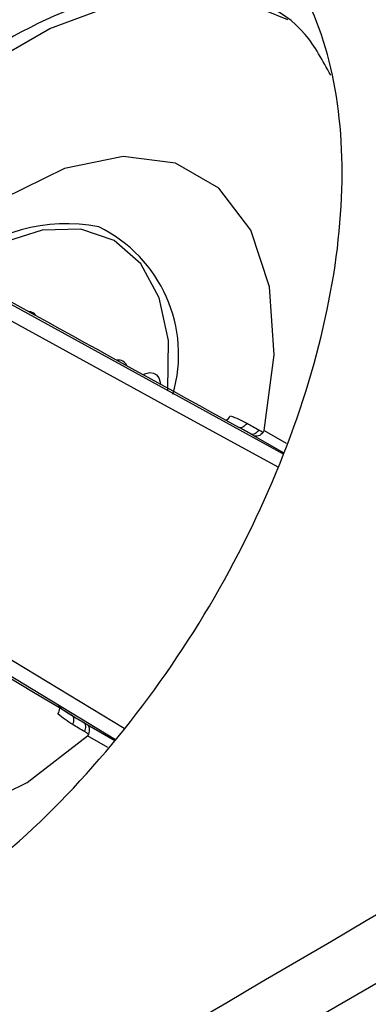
# Model space of a CAD drawing. Header units: millimetres. Extents: x 15458 to 16410, y 10212 to 11278.
# Tile 38 of 139: x 16200.38 to 16207.59, y 10406.76 to 10427.13. Entities that reach past the tile are written whole.
import ezdxf

# ---------------------------------------------------------------- set-up
doc = ezdxf.new("R2010")
doc.units = ezdxf.units.MM

msp = doc.modelspace()

# ---------------------------------------------------------------- linework, layer by layer
at = {"color": 7, "linetype": 'Continuous', "lineweight": 25}
for p, q in [((16275.234, 10446.146), (16180.674, 10391.558)), ((16199.854, 10421.433), (16205.826, 10418.153)), ((16205.434, 10418.632), (16205.893, 10418.368)), ((16205.832, 10418.172), (16205.222, 10418.524)), ((16202.364, 10412.236), (16196.571, 10415.746)), ((16201.775, 10412.553), (16202.35, 10412.221)), ((16202.207, 10412.072), (16201.787, 10412.315))]:
    msp.add_line(p, q, dxfattribs=at)
at = {"color": 7, "linetype": 'Continuous', "lineweight": 25, "flags": 128}
for points in [[(16196.688, 10423.5), (16196.84, 10423.675), (16198.175, 10425.024), (16199.578, 10426.128), (16201.004, 10426.951), (16202.408, 10427.467), (16203.743, 10427.66), (16204.967, 10427.522), (16205.916, 10427.134)], [(16205.434, 10418.632), (16205.642, 10420.198), (16205.549, 10421.605), (16205.162, 10422.777), (16204.501, 10423.646), (16203.604, 10424.164), (16202.521, 10424.302), (16201.312, 10424.052), (16200.047, 10423.429), (16198.795, 10422.466)], [(16203.445, 10419.465), (16203.456, 10420.492), (16203.266, 10421.38), (16202.887, 10422.084), (16202.336, 10422.566), (16201.644, 10422.801), (16200.845, 10422.779), (16199.981, 10422.499), (16199.096, 10421.976)], [(16205.724, 10417.873), (16203.24, 10419.235), (16200.012, 10421.004)], [(16202.932, 10419.79), (16202.991, 10419.815), (16203.076, 10419.83), (16203.151, 10419.819), (16203.214, 10419.781), (16203.26, 10419.719), (16203.287, 10419.635), (16203.293, 10419.592)], [(16205.08, 10418.782), (16205.06, 10418.757), (16205.038, 10418.736), (16205.016, 10418.718), (16204.994, 10418.704), (16204.973, 10418.695), (16204.952, 10418.691), (16204.933, 10418.691), (16204.917, 10418.697)], [(16205.327, 10418.644), (16205.307, 10418.619), (16205.285, 10418.597), (16205.263, 10418.579), (16205.241, 10418.565), (16205.219, 10418.555), (16205.199, 10418.551), (16205.18, 10418.551), (16205.164, 10418.557)], [(16195.148, 10416.149), (16194.94, 10414.584), (16195.033, 10413.176), (16195.421, 10412.005), (16196.082, 10411.136), (16196.979, 10410.618), (16198.062, 10410.48), (16199.27, 10410.729), (16200.535, 10411.353), (16201.787, 10412.315)], [(16197.021, 10415.824), (16198.673, 10414.822), (16202.543, 10412.472)], [(16201.48, 10412.547), (16201.492, 10412.577), (16201.5, 10412.607), (16201.504, 10412.635), (16201.505, 10412.661), (16201.502, 10412.684), (16201.496, 10412.704), (16201.486, 10412.72), (16201.472, 10412.731)], [(16201.723, 10412.402), (16201.735, 10412.432), (16201.743, 10412.462), (16201.748, 10412.49), (16201.749, 10412.516), (16201.746, 10412.54), (16201.74, 10412.56), (16201.73, 10412.576), (16201.717, 10412.587)]]:
    msp.add_lwpolyline(points, dxfattribs=at)
at = {"color": 7, "linetype": 'Continuous', "lineweight": 25}
for centre, radius, start, end in [((16201.343, 10419.492), 3.42, 78.6317, 132.8519), ((16200.732, 10420.205), 2.936, 343.7036, 64.0384), ((16200.561, 10420.902), 0.19, 35.6391, 86.6362), ((16202.42, 10419.892), 0.198, 24.2995, 97.9833), ((16204.547, 10419.028), 0.209, 297.8857, 334.3526), ((16201.003, 10412.886), 0.207, 325.2628, 0.992)]:
    msp.add_arc(centre, radius, start, end, dxfattribs=at)
for centre, major_axis, ratio, start_param, end_param in [((17692.689, 9601.803), (1513.386, -831.055), 0.000265, 3.294253, 3.325982), ((17652.889, 9532.868), (1476.489, -894.963), 0.000262, 2.957204, 2.988933)]:
    msp.add_ellipse(centre, major_axis=major_axis, ratio=ratio, start_param=start_param, end_param=end_param, dxfattribs=at)
for points, knots in [([(16278.905, 10530.632), (16278.847, 10530.619), (16277.833, 10530.4), (16274.836, 10529.251), (16271.014, 10528.045), (16266.264, 10526.316), (16262.511, 10524.901), (16257.871, 10523.055), (16253.287, 10521.144), (16248.778, 10519.145), (16244.328, 10517.08), (16241.253, 10515.589), (16238.214, 10514.059), (16235.196, 10512.506), (16229.246, 10509.311), (16223.47, 10505.935), (16217.849, 10502.413), (16214.69, 10500.351), (16211.586, 10498.241), (16209.285, 10496.635), (16206.255, 10494.462), (16203.28, 10492.242), (16200.364, 10489.977), (16197.486, 10487.68), (16194.667, 10485.351), (16190.103, 10481.361), (16186.842, 10478.709), (16184.081, 10475.63), (16183.559, 10474.689), (16183.185, 10473.714), (16183.024, 10472.996), (16182.959, 10472.168), (16182.929, 10471.404), (16182.86, 10470.242), (16182.8, 10469.085), (16182.701, 10467.228), (16182.537, 10463.977), (16182.364, 10460.252), (16182.166, 10455.584), (16182.022, 10451.84), (16181.893, 10448.088), (16181.804, 10445.269), (16181.722, 10442.445), (16181.647, 10439.617), (16181.59, 10437.256), (16181.554, 10435.602), (16181.536, 10434.774), (16181.527, 10434.301), (16181.52, 10433.946), (16181.513, 10433.591), (16181.507, 10433.295), (16181.501, 10432.999), (16181.496, 10432.704), (16181.49, 10432.408), (16181.482, 10431.993), (16181.46, 10430.749), (16181.425, 10428.615), (16181.386, 10425.766), (16181.344, 10421.961), (16181.286, 10415.217), (16181.361, 10405.522), (16181.244, 10397.171), (16181.503, 10392.644), (16181.729, 10392.302), (16181.793, 10392.204)], [0, 0, 0, 0, 0.0008831, 0.0156156, 0.0450789, 0.0598098, 0.0892729, 0.1040037, 0.1334668, 0.1629298, 0.1776607, 0.2071238, 0.2144891, 0.22922, 0.258683, 0.3176197, 0.3323506, 0.3618137, 0.3765445, 0.3912754, 0.4060063, 0.4354693, 0.4502002, 0.464931, 0.4943941, 0.509125, 0.5623155, 0.5669246, 0.5714748, 0.5756909, 0.579956, 0.5812447, 0.5886103, 0.592293, 0.5996583, 0.6070236, 0.6217543, 0.6512157, 0.6659464, 0.6954078, 0.7101385, 0.7248691, 0.7395998, 0.7543304, 0.7690611, 0.7764264, 0.7801091, 0.7819504, 0.7837917, 0.7856331, 0.7874744, 0.7883951, 0.7902364, 0.7920777, 0.7929984, 0.7966811, 0.8114117, 0.8261424, 0.840873, 0.8703345, 0.9302894, 0.9902529, 0.9972207, 1, 1, 1, 1]), ([(16276.936, 10448.219), (16261.203, 10439.381), (16245.501, 10430.526), (16214.464, 10412.609), (16199.13, 10403.548), (16183.829, 10394.47)], [0, 0, 0, 0, 0.5, 0.5, 1, 1, 1, 1]), ([(16190.363, 10419.239), (16190.013, 10418.237), (16189.309, 10416.227), (16188.99, 10413.36), (16189.25, 10410.849), (16190.121, 10408.865), (16191.531, 10407.545), (16193.387, 10406.978), (16195.562, 10407.204), (16197.907, 10408.207), (16200.263, 10409.919), (16202.47, 10412.222), (16204.376, 10414.96), (16205.852, 10417.946), (16206.798, 10420.977), (16207.148, 10423.847), (16206.88, 10426.359), (16206.011, 10428.342), (16204.6, 10429.665), (16202.744, 10430.22), (16200.57, 10430.034), (16199.005, 10429.266), (16198.222, 10428.882)], [0, 0, 0, 0, 0.049772, 0.099784, 0.149796, 0.199808, 0.24982, 0.299832, 0.349844, 0.399856, 0.449868, 0.49988, 0.549892, 0.599904, 0.649916, 0.699928, 0.74994, 0.799952, 0.849964, 0.899976, 0.949988, 1, 1, 1, 1]), ([(16194.468, 10424.658), (16195.144, 10425.412), (16196.534, 10426.965), (16198.766, 10428.537), (16200.93, 10429.54), (16202.196, 10429.67), (16202.829, 10429.735)], [0, 0, 0, 0, 0.255164, 0.52522, 0.76261, 1, 1, 1, 1]), ([(16194.593, 10424.59), (16194.904, 10424.965), (16195.667, 10425.885), (16196.987, 10427.102), (16198.496, 10428.224), (16200.502, 10429.35), (16201.906, 10429.582), (16202.829, 10429.735)], [0, 0, 0, 0, 0.123725, 0.303155, 0.477516, 0.656934, 1, 1, 1, 1]), ([(16206.81, 10425.982), (16206.648, 10426.283), (16206.111, 10427.28), (16204.398, 10427.898), (16201.94, 10427.722), (16199.253, 10426.294), (16197.278, 10424.735), (16196.444, 10423.574), (16196.34, 10423.43)], [0, 0, 0, 0, 0.094705, 0.313286, 0.531848, 0.750419, 0.969025, 1, 1, 1, 1]), ([(16205.327, 10418.644), (16205.353, 10418.63), (16205.378, 10418.615), (16205.404, 10418.601), (16205.408, 10418.599), (16205.412, 10418.596), (16205.416, 10418.594)], [0, 0, 0, 0, 0.0001024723, 0.0001024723, 0.0001024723, 0.0001193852, 0.0001193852, 0.0001193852, 0.0001193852]), ([(16205.416, 10418.594), (16205.423, 10418.602), (16205.427, 10418.611), (16205.431, 10418.62), (16205.432, 10418.624), (16205.434, 10418.628), (16205.434, 10418.632)], [0, 0, 0, 0, 0.00003027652, 0.00003027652, 0.00003027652, 0.00004455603, 0.00004455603, 0.00004455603, 0.00004455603]), ([(16205.416, 10418.594), (16205.388, 10418.559), (16205.354, 10418.533), (16205.284, 10418.508), (16205.249, 10418.509), (16205.222, 10418.524)], [0, 0, 0, 0, 0.5, 0.5, 1, 1, 1, 1]), ([(16201.811, 10412.35), (16201.828, 10412.392), (16201.833, 10412.435), (16201.82, 10412.508), (16201.801, 10412.537), (16201.775, 10412.553)], [0, 0, 0, 0, 0.5, 0.5, 1, 1, 1, 1]), ([(16201.811, 10412.35), (16201.79, 10412.363), (16201.768, 10412.376), (16201.746, 10412.389), (16201.738, 10412.393), (16201.731, 10412.398), (16201.723, 10412.402)], [0.0000111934, 0.0000111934, 0.0000111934, 0.0000111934, 0.0001, 0.0001, 0.0001, 0.0001305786, 0.0001305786, 0.0001305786, 0.0001305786]), ([(16201.787, 10412.315), (16201.794, 10412.321), (16201.8, 10412.329), (16201.805, 10412.337), (16201.808, 10412.341), (16201.81, 10412.345), (16201.811, 10412.35)], [0, 0, 0, 0, 0.00003034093, 0.00003034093, 0.00003034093, 0.00004462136, 0.00004462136, 0.00004462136, 0.00004462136])]:
    msp.add_open_spline(points, degree=3, knots=knots, dxfattribs=at)
for points in [[(16204.736, 10418.938), (16204.856, 10418.895), (16204.971, 10418.843), (16205.08, 10418.782)], [(16205.164, 10418.557), (16205.081, 10418.604), (16204.999, 10418.65), (16204.917, 10418.697)], [(16205.08, 10418.782), (16205.162, 10418.736), (16205.245, 10418.69), (16205.327, 10418.644)], [(16205.222, 10418.524), (16205.203, 10418.535), (16205.183, 10418.546), (16205.164, 10418.557)], [(16201.178, 10412.939), (16201.271, 10412.861), (16201.369, 10412.792), (16201.472, 10412.731)], [(16201.48, 10412.547), (16201.373, 10412.611), (16201.271, 10412.685), (16201.174, 10412.768)], [(16201.472, 10412.731), (16201.554, 10412.683), (16201.635, 10412.635), (16201.717, 10412.587)], [(16201.723, 10412.402), (16201.642, 10412.451), (16201.561, 10412.499), (16201.48, 10412.547)], [(16201.717, 10412.587), (16201.736, 10412.576), (16201.756, 10412.564), (16201.775, 10412.553)]]:
    msp.add_open_spline(points, degree=3, dxfattribs=at)

doc.saveas('drawing.dxf')
